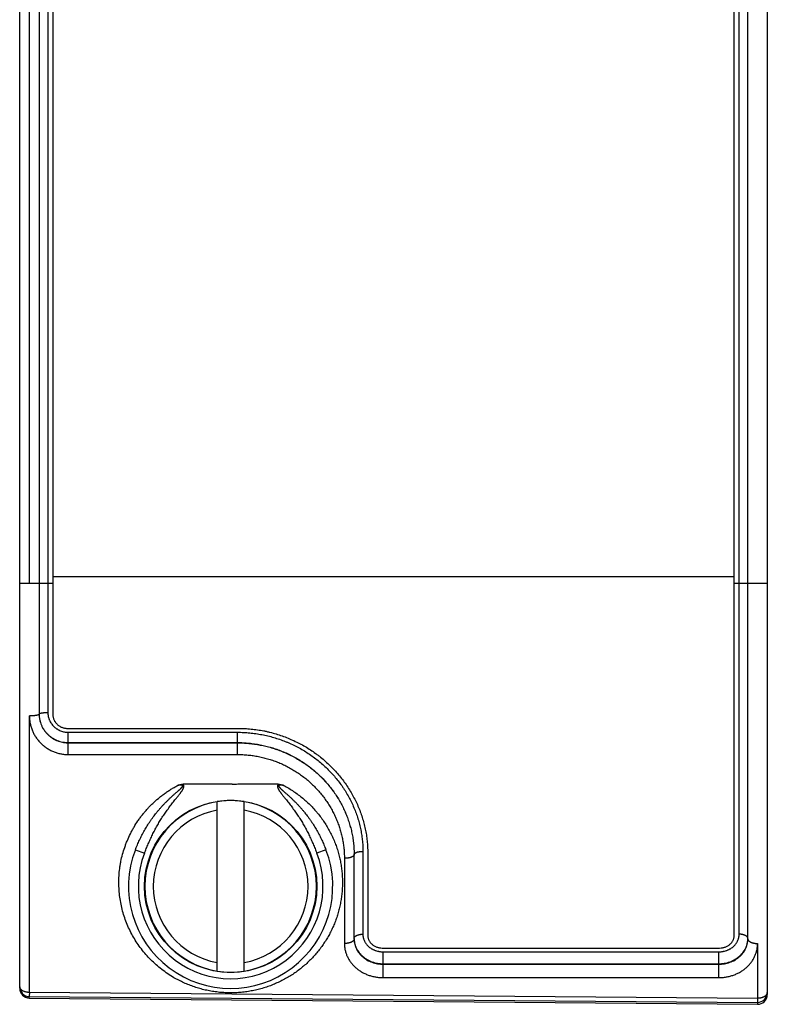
# Model space of a CAD drawing. Header units: inches. Extents: x 0 to 22, y 0 to 17.
# Tile 10 of 21: x 12.8 to 13.6, y 3.9 to 4.9. Entities that reach past the tile are written whole.
import ezdxf

# ---------------------------------------------------------------- set-up
doc = ezdxf.new("R2010")
doc.units = ezdxf.units.IN
doc.header["$LTSCALE"] = 1.21
doc.header["$MEASUREMENT"] = 0
doc.layers.get('0').update_dxf_attribs({"linetype": 'CONTINUOUS'})

msp = doc.modelspace()

# ---------------------------------------------------------------- linework, layer by layer
at = {"color": 7, "linetype": 'CONTINUOUS'}
for p, q in [((12.8337, 3.868), (12.8337, 7.9507)), ((12.8537, 7.8993), (12.8537, 4.1501)), ((12.8627, 7.8944), (12.8627, 4.1519)), ((12.8437, 4.2849), (12.8437, 7.5339)), ((13.6027, 5.0396), (13.6027, 3.8615)), ((13.5737, 3.9236), (13.5737, 4.9794)), ((13.5827, 3.9188), (13.5827, 4.9794)), ((12.8337, 4.2849), (12.8677, 4.2849)), ((13.5687, 4.2849), (13.6027, 4.2849)), ((12.8437, 3.864), (12.8437, 4.1483)), ((12.8837, 4.1315), (13.0577, 4.1315)), ((12.8837, 4.1086), (12.8837, 4.1315)), ((13.0577, 4.1086), (13.0577, 4.1315)), ((12.8837, 4.1209), (13.0577, 4.1209)), ((12.8837, 4.1206), (13.0577, 4.1206)), ((12.8837, 4.1086), (13.0577, 4.1086)), ((13.0495, 4.078), (13.0017, 4.078)), ((13.0369, 3.8857), (13.0369, 4.06)), ((13.0645, 3.8857), (13.0645, 4.06)), ((12.9527, 4.0105), (12.962, 4.0069)), ((13.1487, 4.0105), (13.1394, 4.0069)), ((13.1777, 3.9188), (13.1777, 4.0056)), ((13.1867, 4.0089), (13.1867, 3.9236)), ((13.1677, 4.0018), (13.1677, 3.9141)), ((13.5927, 3.9141), (13.5927, 3.858)), ((13.2077, 3.9055), (13.5527, 3.9055)), ((13.2077, 3.879), (13.2077, 3.9055)), ((13.5527, 3.879), (13.5527, 3.9055)), ((13.2077, 3.8933), (13.5527, 3.8933)), ((13.2077, 3.8928), (13.5527, 3.8928)), ((13.2077, 3.879), (13.5527, 3.879)), ((12.8437, 3.864), (12.8436, 3.8595)), ((12.8437, 3.864), (13.5927, 3.858)), ((12.8436, 3.8595), (13.5926, 3.8535)), ((12.8436, 3.858), (12.8436, 3.8595)), ((12.8436, 3.858), (13.5926, 3.8515)), ((13.5927, 3.858), (13.5926, 3.8535)), ((13.5926, 3.8535), (13.5926, 3.8515))]:
    msp.add_line(p, q, dxfattribs=at)
at = {"color": 6, "linetype": 'CONTINUOUS'}
for p, q in [((12.8677, 7.8933), (12.8677, 4.1503)), ((13.5687, 3.9226), (13.5687, 4.9784)), ((12.8677, 4.2919), (13.5687, 4.2919)), ((12.8827, 4.1355), (13.0587, 4.1355)), ((13.1917, 4.0075), (13.1917, 3.9226)), ((13.2067, 3.9094), (13.5537, 3.9094))]:
    msp.add_line(p, q, dxfattribs=at)
at = {"color": 7, "linetype": 'CONTINUOUS'}
msp.add_circle((13.0507, 3.9729), 0.0886, dxfattribs=at)
for centre, radius, start, end in [((12.8827, 4.1503), 0.029, 180.0009, 180.4238), ((13.0507, 3.9729), 0.0882, 98.9853, 261.0147), ((13.0507, 3.9729), 0.0883, 81.0175, 98.9825), ((13.0507, 3.9729), 0.0882, 278.9853, 81.0147), ((13.0507, 3.9729), 0.0796, 99.9649, 260.0351), ((13.0507, 3.9729), 0.0796, 279.9649, 80.0351), ((13.0507, 3.9729), 0.105, 158.9992, 21.0008), ((13.0507, 3.9729), 0.095, 158.9993, 21.0007), ((13.2006, 3.9193), 0.0229, 179.9989, 181.2786), ((13.5598, 3.9193), 0.0229, 358.7214, 0.0012), ((13.0507, 3.9729), 0.0883, 261.0175, 278.9825), ((12.8366, 3.8695), 0.00293, 180, 180.3609), ((12.8437, 3.8695), 0.01, 180.1059, 269.5421), ((12.8437, 3.868), 0.01, 180, 269.5), ((13.5927, 3.8635), 0.01, 269.5132, 360), ((13.5927, 3.8615), 0.01, 269.5, 360)]:
    msp.add_arc(centre, radius, start, end, dxfattribs=at)
for points, knots in [([(12.8537, 4.1501), (12.8537, 4.1501), (12.8537, 4.15), (12.8537, 4.15), (12.8537, 4.1499), (12.8536, 4.1498), (12.8535, 4.1497), (12.8534, 4.1496), (12.8533, 4.1496), (12.8532, 4.1495), (12.8531, 4.1495), (12.8529, 4.1494), (12.8527, 4.1493), (12.8525, 4.1492), (12.8523, 4.1492), (12.852, 4.1491), (12.8517, 4.149), (12.8513, 4.1489), (12.8507, 4.1488), (12.85, 4.1487), (12.8492, 4.1486), (12.8484, 4.1485), (12.8475, 4.1484), (12.8466, 4.1484), (12.8456, 4.1483), (12.8447, 4.1483), (12.844, 4.1483), (12.8437, 4.1483)], [0, 0, 0, 0, 0.004149, 0.008377, 0.017334, 0.027376, 0.038845, 0.051962, 0.066857, 0.075, 0.083613, 0.102261, 0.122817, 0.145273, 0.16961, 0.195792, 0.223779, 0.253519, 0.318019, 0.388765, 0.465142, 0.546466, 0.632, 0.720956, 0.812512, 0.905816, 1, 1, 1, 1]), ([(12.8437, 4.1483), (12.8437, 4.1477), (12.8437, 4.1464), (12.8439, 4.1444), (12.8441, 4.1425), (12.8444, 4.1406), (12.8449, 4.1387), (12.8454, 4.1368), (12.846, 4.135), (12.8467, 4.1331), (12.8475, 4.1314), (12.8486, 4.1291), (12.8503, 4.1263), (12.8523, 4.1237), (12.854, 4.1217), (12.8553, 4.1203), (12.8567, 4.1189), (12.8582, 4.1177), (12.8598, 4.1165), (12.8614, 4.1153), (12.863, 4.1143), (12.8647, 4.1133), (12.8665, 4.1124), (12.8683, 4.1116), (12.8701, 4.1109), (12.872, 4.1103), (12.8739, 4.1098), (12.8765, 4.1092), (12.8797, 4.1087), (12.8824, 4.1086), (12.8837, 4.1086)], [0, 0, 0, 0, 0.031069, 0.062127, 0.093175, 0.124216, 0.155253, 0.186289, 0.217327, 0.248369, 0.279421, 0.310483, 0.372635, 0.434868, 0.46603, 0.49722, 0.528439, 0.559687, 0.590968, 0.622279, 0.653623, 0.684997, 0.716402, 0.747836, 0.779296, 0.810782, 0.842289, 0.873815, 0.936892, 1, 1, 1, 1]), ([(12.8537, 4.1503), (12.8537, 4.1503), (12.8537, 4.1503), (12.8537, 4.1504), (12.8537, 4.1504), (12.8538, 4.1505), (12.8539, 4.1506), (12.854, 4.1507), (12.8541, 4.1507), (12.8542, 4.1508), (12.8544, 4.1509), (12.8546, 4.151), (12.8548, 4.151), (12.855, 4.1511), (12.8552, 4.1512), (12.8555, 4.1512), (12.8558, 4.1513), (12.8564, 4.1514), (12.857, 4.1515), (12.8577, 4.1516), (12.8585, 4.1517), (12.8593, 4.1517), (12.8601, 4.1518), (12.8612, 4.1518), (12.8621, 4.1519), (12.8627, 4.1519)], [0, 0, 0, 0, 0.004148, 0.008375, 0.017329, 0.02737, 0.038838, 0.051953, 0.066849, 0.083601, 0.102248, 0.122804, 0.145261, 0.169597, 0.19578, 0.223767, 0.253507, 0.318009, 0.388756, 0.465134, 0.546461, 0.631997, 0.720956, 0.812514, 1, 1, 1, 1]), ([(12.8537, 4.1501), (12.8537, 4.1496), (12.8537, 4.1486), (12.8538, 4.1472), (12.854, 4.1457), (12.8543, 4.1438), (12.8549, 4.1415), (12.8558, 4.1392), (12.8566, 4.1374), (12.8572, 4.1361), (12.858, 4.1349), (12.859, 4.1333), (12.8605, 4.1313), (12.8625, 4.1292), (12.8646, 4.1273), (12.8666, 4.1258), (12.8683, 4.1248), (12.8695, 4.1241), (12.8709, 4.1234), (12.8727, 4.1227), (12.875, 4.1219), (12.8774, 4.1213), (12.8793, 4.121), (12.8808, 4.1208), (12.8822, 4.1207), (12.8832, 4.1206), (12.8837, 4.1206)], [0, 0, 0, 0, 0.03112, 0.062224, 0.093315, 0.124395, 0.186512, 0.248619, 0.279686, 0.31076, 0.341845, 0.372944, 0.435176, 0.497497, 0.559926, 0.622474, 0.653803, 0.685163, 0.716552, 0.747969, 0.810864, 0.873846, 0.90537, 0.936907, 0.968452, 1, 1, 1, 1]), ([(12.8537, 4.1501), (12.8537, 4.1496), (12.8537, 4.1486), (12.8539, 4.1472), (12.854, 4.1458), (12.8544, 4.1439), (12.855, 4.1415), (12.8558, 4.1393), (12.8566, 4.1375), (12.8573, 4.1363), (12.858, 4.135), (12.8591, 4.1334), (12.8606, 4.1315), (12.8625, 4.1294), (12.8647, 4.1274), (12.8667, 4.126), (12.8683, 4.125), (12.8696, 4.1243), (12.8709, 4.1236), (12.8727, 4.1229), (12.875, 4.1221), (12.8774, 4.1215), (12.8793, 4.1212), (12.8813, 4.1209), (12.8827, 4.1209), (12.8837, 4.1209)], [0, 0, 0, 0, 0.030997, 0.061991, 0.092985, 0.123983, 0.18598, 0.248022, 0.279077, 0.31015, 0.341245, 0.372363, 0.434657, 0.497061, 0.559582, 0.62222, 0.653591, 0.68499, 0.716415, 0.747864, 0.810809, 0.873825, 0.905363, 0.936909, 1, 1, 1, 1]), ([(12.8627, 4.1519), (12.8627, 4.1515), (12.8627, 4.1509), (12.8628, 4.1498), (12.8629, 4.1488), (12.8632, 4.1475), (12.8635, 4.1462), (12.8639, 4.1449), (12.8644, 4.1437), (12.8652, 4.1422), (12.8662, 4.1405), (12.8673, 4.1391), (12.8682, 4.1381), (12.8689, 4.1374), (12.8696, 4.1367), (12.8704, 4.136), (12.8712, 4.1354), (12.8721, 4.1349), (12.8729, 4.1343), (12.8741, 4.1337), (12.8757, 4.133), (12.8776, 4.1323), (12.8796, 4.1318), (12.8813, 4.1316), (12.8827, 4.1315), (12.8834, 4.1315), (12.8837, 4.1315)], [0, 0, 0, 0, 0.031037, 0.062069, 0.093098, 0.124128, 0.186178, 0.217225, 0.248282, 0.310421, 0.372631, 0.43493, 0.466126, 0.497347, 0.528596, 0.559872, 0.591175, 0.622505, 0.653861, 0.685243, 0.74806, 0.810961, 0.87393, 0.936944, 0.968471, 1, 1, 1, 1]), ([(13.0577, 4.1315), (13.0598, 4.1315), (13.063, 4.1314), (13.0672, 4.1311), (13.0713, 4.1308), (13.0766, 4.1302), (13.0828, 4.1291), (13.089, 4.1278), (13.095, 4.1262), (13.101, 4.1243), (13.106, 4.1224), (13.1098, 4.1209), (13.1137, 4.1192), (13.1184, 4.1169), (13.1239, 4.1139), (13.1292, 4.1106), (13.1344, 4.1071), (13.1394, 4.1034), (13.1442, 4.0994), (13.1488, 4.0952), (13.1532, 4.0908), (13.1574, 4.0863), (13.1613, 4.0815), (13.1643, 4.0774), (13.1667, 4.074), (13.1689, 4.0706), (13.1715, 4.0662), (13.1743, 4.0608), (13.1769, 4.0553), (13.1792, 4.0497), (13.1812, 4.044), (13.1829, 4.0383), (13.1843, 4.0324), (13.1854, 4.0266), (13.186, 4.0217), (13.1864, 4.0178), (13.1866, 4.0148), (13.1867, 4.0119), (13.1867, 4.0099), (13.1867, 4.0089)], [0, 0, 0, 0, 0.031977, 0.047966, 0.063953, 0.095921, 0.127879, 0.159824, 0.191754, 0.223663, 0.255548, 0.271482, 0.287408, 0.319232, 0.351018, 0.382762, 0.414458, 0.446099, 0.47768, 0.509195, 0.540637, 0.572, 0.603276, 0.634461, 0.650018, 0.665549, 0.696532, 0.727405, 0.758165, 0.788808, 0.819331, 0.849734, 0.880016, 0.91018, 0.940227, 0.95521, 0.970166, 0.985096, 1, 1, 1, 1]), ([(13.0577, 4.1209), (13.0597, 4.1209), (13.0636, 4.1208), (13.0695, 4.1203), (13.0754, 4.1196), (13.0812, 4.1186), (13.0869, 4.1174), (13.0926, 4.1158), (13.0982, 4.114), (13.1038, 4.1119), (13.1092, 4.1096), (13.1144, 4.107), (13.1196, 4.1041), (13.1245, 4.1011), (13.1294, 4.0977), (13.134, 4.0942), (13.1385, 4.0905), (13.1428, 4.0865), (13.1468, 4.0824), (13.1507, 4.078), (13.1543, 4.0735), (13.1577, 4.0689), (13.1608, 4.0641), (13.1637, 4.0592), (13.1663, 4.0541), (13.1687, 4.049), (13.1708, 4.0437), (13.1726, 4.0384), (13.1742, 4.033), (13.1755, 4.0276), (13.1765, 4.0221), (13.1771, 4.0175), (13.1774, 4.0139), (13.1776, 4.0102), (13.1777, 4.0075), (13.1777, 4.0056)], [0, 0, 0, 0, 0.032017, 0.064031, 0.096038, 0.128036, 0.160021, 0.191989, 0.223936, 0.255858, 0.287751, 0.31961, 0.35143, 0.383204, 0.414929, 0.446596, 0.4782, 0.509734, 0.541191, 0.572565, 0.603847, 0.635033, 0.666113, 0.697084, 0.727939, 0.758673, 0.789283, 0.819765, 0.850118, 0.880342, 0.910439, 0.94041, 0.955351, 0.970263, 1, 1, 1, 1]), ([(13.0577, 4.1206), (13.0597, 4.1206), (13.0636, 4.1206), (13.0695, 4.1201), (13.0754, 4.1194), (13.0812, 4.1184), (13.0869, 4.1172), (13.0926, 4.1156), (13.0982, 4.1138), (13.1037, 4.1118), (13.1091, 4.1094), (13.1144, 4.1068), (13.1195, 4.104), (13.1245, 4.1009), (13.1293, 4.0976), (13.134, 4.0941), (13.1385, 4.0904), (13.1427, 4.0864), (13.1468, 4.0823), (13.1506, 4.078), (13.1543, 4.0735), (13.1576, 4.0689), (13.1608, 4.0641), (13.1637, 4.0592), (13.1663, 4.0541), (13.1687, 4.049), (13.1708, 4.0437), (13.1726, 4.0384), (13.1742, 4.033), (13.1755, 4.0275), (13.1765, 4.022), (13.1771, 4.0174), (13.1774, 4.0137), (13.1776, 4.01), (13.1777, 4.0073), (13.1777, 4.0054)], [0, 0, 0, 0, 0.031989, 0.063973, 0.09595, 0.127915, 0.159864, 0.191792, 0.223696, 0.255571, 0.287412, 0.319214, 0.350973, 0.382684, 0.414341, 0.44594, 0.477474, 0.508939, 0.540329, 0.57164, 0.602866, 0.634004, 0.665049, 0.695997, 0.726847, 0.757595, 0.78824, 0.818783, 0.849223, 0.879563, 0.909806, 0.939955, 0.954998, 0.970019, 1, 1, 1, 1]), ([(13.0577, 4.1086), (13.0595, 4.1086), (13.0622, 4.1085), (13.0659, 4.1083), (13.0695, 4.108), (13.074, 4.1075), (13.0794, 4.1065), (13.0847, 4.1053), (13.0899, 4.1039), (13.0951, 4.1022), (13.1002, 4.1003), (13.1051, 4.0981), (13.11, 4.0957), (13.1147, 4.093), (13.1193, 4.0901), (13.1237, 4.087), (13.1279, 4.0838), (13.132, 4.0803), (13.1359, 4.0766), (13.1396, 4.0728), (13.1431, 4.0687), (13.1464, 4.0646), (13.1495, 4.0603), (13.1519, 4.0566), (13.1537, 4.0536), (13.1554, 4.0505), (13.1574, 4.0466), (13.1595, 4.0418), (13.1615, 4.037), (13.1631, 4.0321), (13.1645, 4.0271), (13.1657, 4.0221), (13.1666, 4.017), (13.1672, 4.012), (13.1676, 4.0069), (13.1677, 4.0035), (13.1677, 4.0018)], [0, 0, 0, 0, 0.032037, 0.048055, 0.064072, 0.096097, 0.128109, 0.160104, 0.192077, 0.224025, 0.255942, 0.287824, 0.319664, 0.351459, 0.383202, 0.414889, 0.446513, 0.478069, 0.509552, 0.540954, 0.572273, 0.603501, 0.634634, 0.665669, 0.681148, 0.696602, 0.727427, 0.758144, 0.78875, 0.819245, 0.84963, 0.879906, 0.910076, 0.940145, 0.970117, 1, 1, 1, 1]), ([(12.9924, 3.8789), (12.9902, 3.8802), (12.9859, 3.8829), (12.9798, 3.8874), (12.974, 3.8922), (12.9685, 3.8973), (12.9635, 3.9027), (12.9588, 3.9084), (12.9545, 3.9144), (12.9507, 3.9206), (12.9473, 3.927), (12.9442, 3.9337), (12.9417, 3.9405), (12.9395, 3.9475), (12.9379, 3.9546), (12.9366, 3.9618), (12.9359, 3.9691), (12.9356, 3.9764), (12.9358, 3.9838), (12.9364, 3.99), (12.9371, 3.9949), (12.938, 3.9998), (12.9394, 4.0059), (12.9413, 4.0119), (12.943, 4.0166), (12.9449, 4.0214), (12.947, 4.026), (12.9494, 4.0305), (12.9519, 4.035), (12.9546, 4.0393), (12.9576, 4.0436), (12.96, 4.0466), (12.9625, 4.0497), (12.965, 4.0526), (12.9677, 4.0555), (12.9714, 4.0591), (12.9753, 4.0627), (12.9794, 4.066), (12.9826, 4.0683), (12.9858, 4.0706), (12.9892, 4.0728), (12.9926, 4.0748), (12.9949, 4.0761), (12.9961, 4.0767)], [0, 0, 0, 0, 0.031703, 0.063136, 0.094317, 0.125267, 0.156013, 0.186585, 0.217012, 0.247328, 0.277566, 0.307757, 0.337933, 0.368123, 0.398357, 0.428661, 0.459058, 0.489571, 0.52022, 0.551019, 0.566482, 0.581987, 0.613124, 0.644442, 0.660173, 0.675949, 0.707636, 0.72355, 0.739509, 0.771554, 0.787642, 0.803772, 0.819942, 0.83615, 0.852395, 0.868676, 0.901332, 0.91771, 0.934117, 0.950551, 0.96701, 0.983494, 1, 1, 1, 1]), ([(12.9527, 4.0105), (12.9533, 4.0122), (12.9547, 4.0156), (12.9569, 4.0206), (12.9594, 4.0256), (12.962, 4.0304), (12.9648, 4.0352), (12.9673, 4.0391), (12.9694, 4.0421), (12.9716, 4.0451), (12.9738, 4.048), (12.9762, 4.0509), (12.978, 4.053), (12.9798, 4.055), (12.9817, 4.0571), (12.9836, 4.0591), (12.9856, 4.061), (12.9876, 4.0629), (12.9893, 4.0645), (12.9907, 4.0658), (12.9917, 4.0667), (12.9927, 4.0676), (12.9938, 4.0686), (12.9948, 4.0695), (12.9957, 4.0702), (12.9964, 4.0709), (12.9969, 4.0713), (12.9974, 4.0718), (12.9979, 4.0722), (12.9984, 4.0726), (12.9987, 4.073), (12.999, 4.0732), (12.9992, 4.0734), (12.9994, 4.0737), (12.9997, 4.0739), (12.9999, 4.0742), (13.0002, 4.0744), (13.0004, 4.0747), (13.0006, 4.0749), (13.0007, 4.0751), (13.0008, 4.0753), (13.0009, 4.0754), (13.001, 4.0755), (13.001, 4.0756), (13.0011, 4.0757), (13.0012, 4.0759), (13.0012, 4.076), (13.0013, 4.0761), (13.0013, 4.0762), (13.0013, 4.0763), (13.0013, 4.0764), (13.0013, 4.0764), (13.0013, 4.0765), (13.0013, 4.0766), (13.0012, 4.0767), (13.0012, 4.0768), (13.0011, 4.0768), (13.0011, 4.0769), (13.001, 4.077), (13.0009, 4.077), (13.0008, 4.0771), (13.0007, 4.0771), (13.0006, 4.0771), (13.0005, 4.0772), (13.0004, 4.0772), (13.0002, 4.0772), (13, 4.0772), (12.9998, 4.0772), (12.9997, 4.0772), (12.9995, 4.0772), (12.9993, 4.0772), (12.9991, 4.0772), (12.9988, 4.0772), (12.9985, 4.0772), (12.9981, 4.0771), (12.9978, 4.0771), (12.9974, 4.077), (12.9971, 4.0769), (12.9966, 4.0769), (12.9963, 4.0768), (12.9961, 4.0767)], [0, 0, 0, 0, 0.062038, 0.124141, 0.186312, 0.24855, 0.310856, 0.37323, 0.404442, 0.435671, 0.498171, 0.529444, 0.560732, 0.592033, 0.623348, 0.654675, 0.686015, 0.717366, 0.748729, 0.764414, 0.780102, 0.795793, 0.811486, 0.827182, 0.84288, 0.85073, 0.85858, 0.866431, 0.874283, 0.882135, 0.886062, 0.889989, 0.893915, 0.897842, 0.901769, 0.905697, 0.909624, 0.913552, 0.91748, 0.919445, 0.921409, 0.923373, 0.924356, 0.925338, 0.927303, 0.929268, 0.931233, 0.932216, 0.933199, 0.934183, 0.935166, 0.93615, 0.937134, 0.938117, 0.939101, 0.940085, 0.941068, 0.942052, 0.943036, 0.945001, 0.945985, 0.946968, 0.947951, 0.948934, 0.950899, 0.952865, 0.954829, 0.956794, 0.958758, 0.960723, 0.962687, 0.964651, 0.96858, 0.972508, 0.976436, 0.980363, 0.984291, 0.988219, 0.992146, 1, 1, 1, 1]), ([(12.962, 4.0069), (12.9626, 4.0085), (12.9636, 4.0109), (12.9649, 4.0141), (12.9662, 4.0173), (12.968, 4.0213), (12.9702, 4.026), (12.9725, 4.0306), (12.9746, 4.0344), (12.9763, 4.0374), (12.9776, 4.0396), (12.979, 4.0418), (12.9808, 4.0447), (12.9828, 4.0476), (12.9847, 4.0504), (12.9863, 4.0525), (12.9878, 4.0546), (12.9894, 4.0567), (12.991, 4.0587), (12.9926, 4.0608), (12.9939, 4.0625), (12.995, 4.0638), (12.9958, 4.0648), (12.9966, 4.0658), (12.9974, 4.0668), (12.9982, 4.0679), (12.9989, 4.0687), (12.9994, 4.0694), (12.9997, 4.07), (13.0001, 4.0705), (13.0005, 4.071), (13.0008, 4.0715), (13.001, 4.0718), (13.0012, 4.0721), (13.0013, 4.0724), (13.0015, 4.0727), (13.0016, 4.073), (13.0018, 4.0733), (13.0019, 4.0736), (13.002, 4.0738), (13.0021, 4.074), (13.0022, 4.0741), (13.0022, 4.0743), (13.0023, 4.0745), (13.0024, 4.0747), (13.0024, 4.0749), (13.0025, 4.0751), (13.0025, 4.0752), (13.0025, 4.0754), (13.0026, 4.0756), (13.0026, 4.0757), (13.0026, 4.0759), (13.0026, 4.076), (13.0026, 4.0762), (13.0026, 4.0764), (13.0026, 4.0765), (13.0025, 4.0767), (13.0025, 4.0768), (13.0024, 4.077), (13.0023, 4.0772), (13.0022, 4.0774), (13.0021, 4.0775), (13.002, 4.0777), (13.0019, 4.0777), (13.0019, 4.0778), (13.0018, 4.0779), (13.0018, 4.0779), (13.0017, 4.078), (13.0017, 4.078)], [0, 0, 0, 0, 0.0625, 0.093751, 0.125001, 0.187501, 0.250001, 0.312501, 0.375, 0.406251, 0.437501, 0.468751, 0.500001, 0.562499, 0.593748, 0.624998, 0.656247, 0.687497, 0.718746, 0.749995, 0.781245, 0.796869, 0.812494, 0.828119, 0.843743, 0.859368, 0.874993, 0.882805, 0.890617, 0.89843, 0.906242, 0.914055, 0.917961, 0.921867, 0.925774, 0.92968, 0.933586, 0.937493, 0.941399, 0.945305, 0.947259, 0.949212, 0.951165, 0.953118, 0.957025, 0.958978, 0.960931, 0.962884, 0.964837, 0.966791, 0.968744, 0.970697, 0.972651, 0.974604, 0.976558, 0.978511, 0.980465, 0.982418, 0.984372, 0.988278, 0.990231, 0.992185, 0.994141, 0.995117, 0.996093, 0.997069, 0.998045, 1, 1, 1, 1]), ([(13.1053, 4.0767), (13.1071, 4.0758), (13.1105, 4.0739), (13.1155, 4.0707), (13.1203, 4.0673), (13.1249, 4.0637), (13.1292, 4.0598), (13.1334, 4.0558), (13.1367, 4.0522), (13.1392, 4.0493), (13.1417, 4.0463), (13.1446, 4.0425), (13.1478, 4.0377), (13.1508, 4.0328), (13.1535, 4.0278), (13.1559, 4.0227), (13.1578, 4.0184), (13.1591, 4.0148), (13.1603, 4.0113), (13.1617, 4.0068), (13.163, 4.0014), (13.1641, 3.996), (13.1649, 3.9905), (13.1654, 3.985), (13.1657, 3.9795), (13.1657, 3.9741), (13.1654, 3.9686), (13.1649, 3.9632), (13.1641, 3.9579), (13.1631, 3.9525), (13.1618, 3.9473), (13.1602, 3.9421), (13.1585, 3.937), (13.1564, 3.932), (13.1541, 3.9271), (13.1516, 3.9223), (13.1489, 3.9177), (13.1459, 3.9131), (13.1428, 3.9087), (13.1393, 3.9044), (13.1357, 3.9003), (13.1319, 3.8964), (13.1279, 3.8926), (13.1236, 3.889), (13.1192, 3.8855), (13.1145, 3.8823), (13.1097, 3.8793), (13.1047, 3.8765), (13.0996, 3.874), (13.0943, 3.8717), (13.0898, 3.87), (13.0861, 3.8688), (13.0823, 3.8676), (13.0785, 3.8666), (13.0747, 3.8658), (13.0718, 3.8652), (13.0689, 3.8647), (13.066, 3.8643), (13.063, 3.8639), (13.0601, 3.8636), (13.0571, 3.8634), (13.0541, 3.8633), (13.0511, 3.8633), (13.0482, 3.8633), (13.0452, 3.8634), (13.0422, 3.8636), (13.0393, 3.8638), (13.0363, 3.8642), (13.0334, 3.8646), (13.0304, 3.865), (13.0275, 3.8656), (13.0237, 3.8664), (13.0199, 3.8674), (13.0162, 3.8685), (13.0124, 3.8697), (13.0079, 3.8714), (13.0026, 3.8736), (12.9974, 3.8762), (12.9941, 3.878), (12.9924, 3.8789)], [0, 0, 0, 0, 0.016243, 0.032452, 0.048623, 0.064754, 0.08084, 0.096878, 0.112864, 0.120837, 0.128796, 0.14467, 0.160482, 0.176232, 0.191917, 0.207536, 0.223087, 0.230839, 0.238573, 0.25399, 0.26934, 0.284626, 0.29985, 0.315014, 0.330122, 0.345178, 0.360187, 0.375154, 0.390084, 0.404986, 0.419864, 0.434727, 0.449581, 0.464436, 0.479299, 0.49418, 0.509085, 0.524025, 0.539009, 0.554044, 0.56914, 0.584304, 0.599545, 0.614869, 0.630283, 0.645793, 0.661401, 0.677111, 0.692923, 0.708835, 0.724844, 0.732885, 0.740946, 0.75713, 0.76525, 0.773386, 0.781537, 0.789702, 0.797877, 0.806061, 0.814252, 0.822448, 0.830646, 0.838845, 0.847042, 0.855235, 0.863421, 0.871599, 0.879767, 0.887922, 0.896063, 0.904188, 0.920383, 0.928451, 0.936498, 0.952521, 0.968448, 0.984275, 1, 1, 1, 1]), ([(12.9961, 4.0767), (12.9961, 4.0767), (12.9962, 4.0768), (12.9964, 4.0768), (12.9965, 4.0769), (12.9966, 4.0769), (12.9967, 4.077), (12.9969, 4.077), (12.9971, 4.0771), (12.9972, 4.0771), (12.9975, 4.0772), (12.9978, 4.0773), (12.9982, 4.0774), (12.9987, 4.0776), (12.9991, 4.0777), (12.9995, 4.0778), (12.9998, 4.0778), (13, 4.0779), (13.0003, 4.0779), (13.0005, 4.078), (13.0008, 4.078), (13.0011, 4.078), (13.0012, 4.078), (13.0013, 4.078), (13.0014, 4.078), (13.0016, 4.078), (13.0016, 4.078)], [0, 0, 0, 0, 0.031186, 0.062371, 0.077965, 0.09356, 0.124761, 0.15597, 0.18718, 0.218389, 0.249601, 0.312037, 0.374487, 0.499427, 0.561925, 0.624444, 0.686983, 0.718261, 0.749544, 0.812125, 0.874728, 0.906038, 0.921696, 0.937358, 0.968679, 1, 1, 1, 1]), ([(13.0521, 4.0779), (13.0521, 4.0779), (13.0521, 4.0779), (13.0521, 4.0779), (13.0521, 4.078), (13.0521, 4.078), (13.0521, 4.078), (13.0521, 4.078), (13.0521, 4.078), (13.052, 4.0781), (13.052, 4.0781), (13.052, 4.0781), (13.052, 4.0781), (13.0519, 4.0781), (13.0519, 4.078), (13.0519, 4.078), (13.0519, 4.078), (13.0518, 4.078), (13.0518, 4.078), (13.0518, 4.078), (13.0518, 4.078), (13.0517, 4.078), (13.0517, 4.078), (13.0516, 4.078), (13.0516, 4.078), (13.0515, 4.078), (13.0514, 4.078), (13.0513, 4.078), (13.0512, 4.078), (13.0511, 4.078), (13.051, 4.078), (13.0509, 4.078), (13.0507, 4.078), (13.0506, 4.078), (13.0505, 4.078), (13.0504, 4.078), (13.0503, 4.078), (13.0503, 4.078), (13.0502, 4.078), (13.0501, 4.078), (13.05, 4.078), (13.05, 4.078), (13.0499, 4.078), (13.0499, 4.078), (13.0498, 4.078), (13.0498, 4.078), (13.0497, 4.078), (13.0497, 4.078), (13.0496, 4.078), (13.0496, 4.078), (13.0495, 4.078), (13.0495, 4.078)], [0, 0, 0, 0, 0.01679, 0.03458, 0.043213, 0.051382, 0.058941, 0.065861, 0.072309, 0.078741, 0.085623, 0.093134, 0.101248, 0.109822, 0.118656, 0.127526, 0.136203, 0.144545, 0.160431, 0.16811, 0.175689, 0.190755, 0.206002, 0.221506, 0.252861, 0.284065, 0.31512, 0.346216, 0.377353, 0.408482, 0.439598, 0.501834, 0.564073, 0.595193, 0.626317, 0.657443, 0.688557, 0.719655, 0.750757, 0.7819, 0.797505, 0.813131, 0.844353, 0.859913, 0.875437, 0.89095, 0.906502, 0.922115, 0.937761, 0.968976, 1, 1, 1, 1]), ([(13.0997, 4.078), (13.0977, 4.078), (13.0938, 4.078), (13.0888, 4.078), (13.0848, 4.078), (13.0819, 4.078), (13.0789, 4.0781), (13.0759, 4.0781), (13.0729, 4.0781), (13.0704, 4.0781), (13.0685, 4.0781), (13.0672, 4.0781), (13.0662, 4.078), (13.0652, 4.078), (13.064, 4.078), (13.0625, 4.078), (13.0605, 4.078), (13.058, 4.0779), (13.0551, 4.0779), (13.0531, 4.0779), (13.0521, 4.0779)], [0, 0, 0, 0, 0.124999, 0.249997, 0.312497, 0.374998, 0.4375, 0.500001, 0.562502, 0.625001, 0.65625, 0.687499, 0.703124, 0.718749, 0.749999, 0.781249, 0.8125, 0.875002, 0.937502, 1, 1, 1, 1]), ([(13.0997, 4.078), (13.0997, 4.078), (13.0996, 4.0779), (13.0996, 4.0779), (13.0995, 4.0778), (13.0995, 4.0777), (13.0994, 4.0777), (13.0994, 4.0776), (13.0993, 4.0775), (13.0993, 4.0775), (13.0992, 4.0774), (13.0991, 4.0773), (13.0991, 4.0771), (13.099, 4.077), (13.0989, 4.0768), (13.0989, 4.0767), (13.0989, 4.0766), (13.0988, 4.0765), (13.0988, 4.0764), (13.0988, 4.0763), (13.0988, 4.0762), (13.0988, 4.076), (13.0988, 4.0759), (13.0988, 4.0757), (13.0989, 4.0754), (13.0989, 4.0751), (13.099, 4.0748), (13.0991, 4.0745), (13.0992, 4.0743), (13.0992, 4.0741), (13.0993, 4.0739), (13.0995, 4.0736), (13.0996, 4.0733), (13.0998, 4.073), (13.0999, 4.0727), (13.1001, 4.0724), (13.1002, 4.0721), (13.1004, 4.0718), (13.1006, 4.0715), (13.1009, 4.071), (13.1013, 4.0705), (13.1017, 4.07), (13.102, 4.0694), (13.1024, 4.0689), (13.1028, 4.0684), (13.1033, 4.0677), (13.104, 4.0669), (13.1048, 4.0658), (13.1056, 4.0648), (13.1064, 4.0638), (13.1075, 4.0625), (13.1088, 4.0608), (13.1104, 4.0587), (13.112, 4.0567), (13.1136, 4.0546), (13.1151, 4.0525), (13.1167, 4.0504), (13.1181, 4.0483), (13.1196, 4.0462), (13.121, 4.044), (13.1224, 4.0418), (13.1238, 4.0396), (13.1251, 4.0374), (13.1268, 4.0344), (13.1289, 4.0306), (13.1312, 4.026), (13.133, 4.022), (13.1345, 4.0189), (13.1355, 4.0165), (13.1365, 4.0141), (13.1378, 4.0109), (13.1388, 4.0085), (13.1394, 4.0069)], [0, 0, 0, 0, 0.001954, 0.002931, 0.003906, 0.004882, 0.005859, 0.006837, 0.007815, 0.008792, 0.009769, 0.011721, 0.013675, 0.015628, 0.017582, 0.019536, 0.020512, 0.021489, 0.022466, 0.023444, 0.025397, 0.02735, 0.029304, 0.031257, 0.035163, 0.039069, 0.042976, 0.046882, 0.048835, 0.050788, 0.054695, 0.058601, 0.062507, 0.066414, 0.07032, 0.074226, 0.078133, 0.082039, 0.085945, 0.093758, 0.10157, 0.109382, 0.117195, 0.125007, 0.132819, 0.140632, 0.156256, 0.171881, 0.187506, 0.20313, 0.218755, 0.250004, 0.281254, 0.312503, 0.343752, 0.375001, 0.406251, 0.4375, 0.46875, 0.499999, 0.531249, 0.562499, 0.593749, 0.624999, 0.687499, 0.749998, 0.812498, 0.843748, 0.874999, 0.90625, 0.9375, 1, 1, 1, 1]), ([(13.0998, 4.078), (13.0999, 4.078), (13.1, 4.078), (13.1001, 4.078), (13.1002, 4.078), (13.1004, 4.078), (13.1005, 4.078), (13.1007, 4.078), (13.1009, 4.0779), (13.1012, 4.0779), (13.1016, 4.0778), (13.1019, 4.0778), (13.1023, 4.0777), (13.1026, 4.0776), (13.103, 4.0775), (13.1033, 4.0774), (13.1036, 4.0773), (13.1039, 4.0772), (13.1042, 4.0771), (13.1043, 4.0771), (13.1045, 4.077), (13.1047, 4.077), (13.1048, 4.0769), (13.1049, 4.0769), (13.105, 4.0768), (13.1052, 4.0768), (13.1053, 4.0767), (13.1053, 4.0767)], [0, 0, 0, 0, 0.031322, 0.062642, 0.078303, 0.093961, 0.125271, 0.156576, 0.187875, 0.250454, 0.313013, 0.375551, 0.43807, 0.500569, 0.563049, 0.625512, 0.687961, 0.750395, 0.781606, 0.812817, 0.844029, 0.87524, 0.90644, 0.922036, 0.937629, 0.968814, 1, 1, 1, 1]), ([(13.1053, 4.0767), (13.1051, 4.0768), (13.1048, 4.0769), (13.1043, 4.0769), (13.1039, 4.077), (13.1034, 4.0771), (13.1029, 4.0772), (13.1026, 4.0772), (13.1023, 4.0772), (13.102, 4.0772), (13.1017, 4.0772), (13.1016, 4.0772), (13.1014, 4.0772), (13.1012, 4.0772), (13.101, 4.0772), (13.1009, 4.0772), (13.1008, 4.0771), (13.1007, 4.0771), (13.1006, 4.0771), (13.1005, 4.077), (13.1005, 4.077), (13.1004, 4.0769), (13.1003, 4.0769), (13.1002, 4.0768), (13.1002, 4.0767), (13.1001, 4.0766), (13.1001, 4.0765), (13.1001, 4.0765), (13.1001, 4.0764), (13.1001, 4.0764), (13.1001, 4.0763), (13.1001, 4.0763), (13.1001, 4.0762), (13.1001, 4.0761), (13.1002, 4.076), (13.1002, 4.0759), (13.1002, 4.0758), (13.1003, 4.0757), (13.1004, 4.0755), (13.1005, 4.0754), (13.1006, 4.0753), (13.1007, 4.0751), (13.1008, 4.0749), (13.101, 4.0748), (13.1011, 4.0746), (13.1013, 4.0744), (13.1015, 4.0742), (13.1017, 4.0739), (13.102, 4.0737), (13.1022, 4.0734), (13.1024, 4.0732), (13.1027, 4.073), (13.103, 4.0726), (13.1035, 4.0722), (13.104, 4.0718), (13.1047, 4.0712), (13.1055, 4.0704), (13.1066, 4.0695), (13.1076, 4.0686), (13.1087, 4.0676), (13.1097, 4.0667), (13.1107, 4.0658), (13.1121, 4.0645), (13.1138, 4.0629), (13.1158, 4.061), (13.1178, 4.0591), (13.1197, 4.0571), (13.1216, 4.055), (13.1234, 4.053), (13.1252, 4.0509), (13.1276, 4.048), (13.1298, 4.0451), (13.132, 4.0421), (13.1341, 4.0391), (13.1366, 4.0352), (13.1394, 4.0304), (13.142, 4.0256), (13.1445, 4.0206), (13.1467, 4.0156), (13.1481, 4.0122), (13.1487, 4.0105)], [0, 0, 0, 0, 0.007854, 0.011781, 0.015709, 0.023564, 0.027492, 0.03142, 0.035348, 0.039277, 0.041241, 0.043205, 0.04517, 0.047135, 0.0491, 0.051065, 0.052048, 0.053032, 0.054015, 0.054998, 0.055982, 0.056965, 0.05893, 0.059914, 0.060897, 0.061881, 0.062865, 0.063357, 0.063849, 0.064341, 0.064833, 0.065816, 0.0668, 0.067783, 0.068766, 0.069749, 0.070732, 0.072697, 0.074662, 0.076626, 0.078591, 0.080555, 0.082519, 0.086447, 0.088411, 0.090375, 0.094303, 0.09823, 0.102157, 0.106084, 0.110011, 0.113938, 0.117864, 0.125717, 0.133568, 0.14142, 0.15712, 0.172818, 0.188514, 0.204207, 0.219898, 0.235586, 0.251271, 0.282634, 0.313985, 0.345325, 0.376652, 0.407966, 0.439268, 0.470556, 0.501829, 0.564329, 0.595557, 0.62677, 0.689143, 0.75145, 0.813688, 0.875859, 0.937962, 1, 1, 1, 1]), ([(13.1777, 4.0054), (13.1777, 4.0054), (13.1777, 4.0052), (13.1777, 4.0051), (13.1776, 4.0049), (13.1775, 4.0047), (13.1774, 4.0045), (13.1773, 4.0044), (13.1771, 4.0042), (13.1769, 4.004), (13.1767, 4.0039), (13.1765, 4.0037), (13.1763, 4.0036), (13.176, 4.0034), (13.1757, 4.0033), (13.1753, 4.0031), (13.1748, 4.0028), (13.174, 4.0026), (13.1732, 4.0024), (13.1724, 4.0022), (13.1715, 4.0021), (13.1706, 4.0019), (13.1696, 4.0019), (13.1687, 4.0018), (13.168, 4.0018), (13.1677, 4.0018)], [0, 0, 0, 0, 0.015836, 0.03192, 0.048483, 0.065736, 0.083857, 0.102994, 0.123263, 0.144752, 0.167523, 0.191619, 0.217063, 0.243862, 0.272011, 0.301493, 0.364333, 0.432082, 0.504324, 0.580556, 0.660207, 0.742656, 0.827237, 0.913256, 1, 1, 1, 1]), ([(13.1777, 4.0056), (13.1777, 4.0057), (13.1777, 4.0058), (13.1777, 4.006), (13.1778, 4.0061), (13.1779, 4.0063), (13.178, 4.0064), (13.1781, 4.0066), (13.1782, 4.0068), (13.1784, 4.0069), (13.1786, 4.0071), (13.1788, 4.0072), (13.179, 4.0073), (13.1793, 4.0075), (13.1798, 4.0077), (13.1803, 4.008), (13.181, 4.0082), (13.1817, 4.0084), (13.1825, 4.0085), (13.1833, 4.0087), (13.1841, 4.0088), (13.1849, 4.0089), (13.1858, 4.0089), (13.1864, 4.0089), (13.1867, 4.0089)], [0, 0, 0, 0, 0.015843, 0.031934, 0.048504, 0.065762, 0.083889, 0.103031, 0.123304, 0.144796, 0.167571, 0.191669, 0.217114, 0.243915, 0.301535, 0.364374, 0.432122, 0.504361, 0.580588, 0.660234, 0.742676, 0.827251, 0.913263, 1, 1, 1, 1]), ([(13.1777, 3.9193), (13.1777, 3.9194), (13.1777, 3.9196), (13.1777, 3.9198), (13.1778, 3.92), (13.1779, 3.9203), (13.1781, 3.9206), (13.1784, 3.921), (13.1788, 3.9214), (13.1792, 3.9217), (13.1798, 3.9221), (13.1803, 3.9224), (13.181, 3.9227), (13.1817, 3.9229), (13.1825, 3.9231), (13.1833, 3.9233), (13.1841, 3.9235), (13.1849, 3.9236), (13.1858, 3.9236), (13.1864, 3.9236), (13.1867, 3.9236)], [0, 0, 0, 0, 0.019579, 0.03932, 0.059372, 0.079881, 0.122736, 0.168778, 0.218581, 0.272473, 0.330571, 0.392824, 0.459046, 0.528941, 0.602129, 0.678158, 0.756522, 0.836673, 0.918031, 1, 1, 1, 1]), ([(13.1867, 3.9236), (13.1867, 3.9233), (13.1867, 3.9227), (13.1868, 3.9218), (13.1869, 3.9209), (13.1871, 3.9201), (13.1873, 3.9192), (13.1877, 3.918), (13.1883, 3.9166), (13.189, 3.9153), (13.1897, 3.9142), (13.1905, 3.9132), (13.1913, 3.9123), (13.1922, 3.9114), (13.1931, 3.9105), (13.1942, 3.9097), (13.1952, 3.909), (13.1961, 3.9085), (13.1969, 3.9081), (13.1978, 3.9076), (13.1988, 3.9072), (13.2, 3.9068), (13.2013, 3.9064), (13.2026, 3.906), (13.2036, 3.9059), (13.2046, 3.9057), (13.2057, 3.9056), (13.2067, 3.9055), (13.2074, 3.9055), (13.2077, 3.9055)], [0, 0, 0, 0, 0.029269, 0.058539, 0.087829, 0.117164, 0.146563, 0.176047, 0.235324, 0.295158, 0.325331, 0.355685, 0.416946, 0.447885, 0.479029, 0.541914, 0.573668, 0.605616, 0.637752, 0.670067, 0.702549, 0.735187, 0.800857, 0.833874, 0.866985, 0.900171, 0.933415, 0.966698, 1, 1, 1, 1]), ([(13.5527, 3.9055), (13.553, 3.9055), (13.5537, 3.9055), (13.5547, 3.9056), (13.5558, 3.9057), (13.5568, 3.9059), (13.5578, 3.906), (13.5591, 3.9064), (13.5604, 3.9068), (13.5616, 3.9072), (13.5626, 3.9076), (13.5635, 3.9081), (13.5643, 3.9085), (13.5652, 3.909), (13.5662, 3.9097), (13.5673, 3.9105), (13.5682, 3.9114), (13.5691, 3.9123), (13.5699, 3.9132), (13.5707, 3.9142), (13.5714, 3.9153), (13.5721, 3.9166), (13.5727, 3.918), (13.5731, 3.9192), (13.5733, 3.9201), (13.5735, 3.9209), (13.5736, 3.9218), (13.5737, 3.9227), (13.5737, 3.9233), (13.5737, 3.9236)], [0, 0, 0, 0, 0.033302, 0.066585, 0.099829, 0.133015, 0.166126, 0.199143, 0.264813, 0.297451, 0.329933, 0.362248, 0.394384, 0.426332, 0.458086, 0.520971, 0.552115, 0.583054, 0.644315, 0.674669, 0.704842, 0.764676, 0.823953, 0.853437, 0.882836, 0.912171, 0.941461, 0.970731, 1, 1, 1, 1]), ([(13.5827, 3.9193), (13.5827, 3.9194), (13.5827, 3.9196), (13.5827, 3.9198), (13.5826, 3.92), (13.5825, 3.9203), (13.5823, 3.9206), (13.582, 3.921), (13.5816, 3.9214), (13.5812, 3.9217), (13.5806, 3.9221), (13.5801, 3.9224), (13.5794, 3.9227), (13.5787, 3.9229), (13.5779, 3.9231), (13.5771, 3.9233), (13.5763, 3.9235), (13.5755, 3.9236), (13.5746, 3.9236), (13.574, 3.9236), (13.5737, 3.9236)], [0, 0, 0, 0, 0.019579, 0.03932, 0.059372, 0.079881, 0.122736, 0.168778, 0.218581, 0.272473, 0.330571, 0.392824, 0.459046, 0.528941, 0.602129, 0.678158, 0.756522, 0.836673, 0.918031, 1, 1, 1, 1]), ([(13.1777, 3.9188), (13.1777, 3.9188), (13.1777, 3.9186), (13.1777, 3.9184), (13.1776, 3.9181), (13.1775, 3.9178), (13.1773, 3.9174), (13.1769, 3.917), (13.1765, 3.9166), (13.176, 3.9162), (13.1754, 3.9158), (13.1748, 3.9154), (13.174, 3.9151), (13.1732, 3.9149), (13.1724, 3.9146), (13.1715, 3.9144), (13.1706, 3.9143), (13.1696, 3.9141), (13.1687, 3.9141), (13.168, 3.9141), (13.1677, 3.9141)], [0, 0, 0, 0, 0.019581, 0.039322, 0.059376, 0.079886, 0.122744, 0.168787, 0.218592, 0.272484, 0.330582, 0.392835, 0.459056, 0.528951, 0.602138, 0.678165, 0.756527, 0.836677, 0.918033, 1, 1, 1, 1]), ([(13.1677, 3.9141), (13.1677, 3.9135), (13.1677, 3.9123), (13.1679, 3.9106), (13.1681, 3.9089), (13.1684, 3.9072), (13.1689, 3.9055), (13.1694, 3.9038), (13.17, 3.9022), (13.1707, 3.9006), (13.1715, 3.899), (13.1724, 3.8975), (13.1733, 3.896), (13.1744, 3.8945), (13.1755, 3.8931), (13.1767, 3.8917), (13.178, 3.8904), (13.1793, 3.8892), (13.1807, 3.888), (13.1822, 3.8869), (13.1838, 3.8858), (13.1854, 3.8848), (13.187, 3.8839), (13.1887, 3.8831), (13.1905, 3.8823), (13.1923, 3.8816), (13.1941, 3.881), (13.196, 3.8805), (13.1979, 3.88), (13.1998, 3.8796), (13.2018, 3.8793), (13.2044, 3.879), (13.2064, 3.879), (13.2077, 3.879)], [0, 0, 0, 0, 0.029371, 0.058722, 0.088074, 0.117446, 0.146861, 0.17634, 0.205902, 0.235567, 0.265355, 0.295282, 0.325365, 0.35562, 0.386057, 0.416689, 0.447523, 0.478566, 0.509823, 0.541294, 0.57298, 0.604876, 0.636978, 0.669278, 0.701765, 0.734427, 0.767251, 0.800221, 0.833317, 0.866523, 0.899818, 0.933179, 1, 1, 1, 1]), ([(13.1777, 3.9188), (13.1777, 3.9184), (13.1778, 3.9176), (13.1779, 3.9163), (13.1781, 3.915), (13.1784, 3.9138), (13.1787, 3.9126), (13.1791, 3.9113), (13.1796, 3.9102), (13.1801, 3.909), (13.1808, 3.9078), (13.1817, 3.9063), (13.1829, 3.9045), (13.1847, 3.9025), (13.1867, 3.9007), (13.1888, 3.899), (13.1912, 3.8975), (13.1937, 3.8962), (13.1963, 3.8952), (13.1991, 3.8943), (13.2019, 3.8937), (13.2048, 3.8934), (13.2067, 3.8933), (13.2077, 3.8933)], [0, 0, 0, 0, 0.029141, 0.058296, 0.087487, 0.116736, 0.146062, 0.175485, 0.205024, 0.234697, 0.264518, 0.294503, 0.354992, 0.416261, 0.478356, 0.54129, 0.60504, 0.669555, 0.734754, 0.800531, 0.866761, 0.933302, 1, 1, 1, 1]), ([(13.1777, 3.9188), (13.1777, 3.9184), (13.1777, 3.9175), (13.1778, 3.9162), (13.178, 3.9149), (13.1783, 3.9137), (13.1786, 3.9124), (13.179, 3.9112), (13.1794, 3.9099), (13.18, 3.9087), (13.1806, 3.9076), (13.1812, 3.9064), (13.182, 3.9053), (13.183, 3.9039), (13.1845, 3.9021), (13.1865, 3.9003), (13.1886, 3.8986), (13.191, 3.897), (13.1935, 3.8958), (13.1962, 3.8947), (13.199, 3.8938), (13.2018, 3.8932), (13.2048, 3.8929), (13.2067, 3.8928), (13.2077, 3.8928)], [0, 0, 0, 0, 0.029511, 0.05899, 0.088455, 0.117929, 0.147433, 0.176987, 0.206614, 0.236333, 0.266164, 0.296126, 0.326234, 0.356506, 0.417567, 0.479413, 0.542088, 0.605597, 0.669909, 0.734953, 0.800625, 0.866795, 0.933309, 1, 1, 1, 1]), ([(13.5527, 3.8933), (13.5537, 3.8933), (13.5556, 3.8934), (13.5585, 3.8937), (13.5613, 3.8943), (13.5641, 3.8952), (13.5667, 3.8962), (13.5692, 3.8975), (13.5715, 3.899), (13.5737, 3.9007), (13.5757, 3.9025), (13.5775, 3.9045), (13.5787, 3.9063), (13.5796, 3.9078), (13.5803, 3.909), (13.5808, 3.9102), (13.5813, 3.9113), (13.5817, 3.9126), (13.582, 3.9138), (13.5823, 3.915), (13.5825, 3.9163), (13.5826, 3.9176), (13.5827, 3.9184), (13.5827, 3.9188)], [0, 0, 0, 0, 0.066698, 0.133239, 0.199469, 0.265246, 0.330445, 0.39496, 0.45871, 0.521644, 0.583739, 0.645008, 0.705497, 0.735482, 0.765303, 0.794976, 0.824515, 0.853938, 0.883264, 0.912513, 0.941704, 0.970859, 1, 1, 1, 1]), ([(13.5527, 3.8928), (13.5537, 3.8928), (13.5556, 3.8929), (13.5586, 3.8932), (13.5614, 3.8938), (13.5642, 3.8947), (13.5669, 3.8958), (13.5694, 3.897), (13.5718, 3.8986), (13.5739, 3.9003), (13.5759, 3.9021), (13.5774, 3.9039), (13.5784, 3.9053), (13.5792, 3.9064), (13.5798, 3.9076), (13.5804, 3.9087), (13.581, 3.9099), (13.5814, 3.9112), (13.5818, 3.9124), (13.5821, 3.9137), (13.5824, 3.9149), (13.5826, 3.9162), (13.5827, 3.9175), (13.5827, 3.9184), (13.5827, 3.9188)], [0, 0, 0, 0, 0.066691, 0.133205, 0.199375, 0.265047, 0.330091, 0.394403, 0.457912, 0.520587, 0.582433, 0.643494, 0.673766, 0.703874, 0.733836, 0.763667, 0.793386, 0.823013, 0.852567, 0.882071, 0.911545, 0.94101, 0.970489, 1, 1, 1, 1]), ([(13.5527, 3.879), (13.554, 3.879), (13.556, 3.879), (13.5586, 3.8793), (13.5606, 3.8796), (13.5625, 3.88), (13.5644, 3.8805), (13.5663, 3.881), (13.5681, 3.8816), (13.5699, 3.8823), (13.5717, 3.8831), (13.5734, 3.8839), (13.575, 3.8848), (13.5766, 3.8858), (13.5782, 3.8869), (13.5797, 3.888), (13.5811, 3.8892), (13.5824, 3.8904), (13.5837, 3.8917), (13.5849, 3.8931), (13.586, 3.8945), (13.5871, 3.896), (13.588, 3.8975), (13.5889, 3.899), (13.5897, 3.9006), (13.5904, 3.9022), (13.591, 3.9038), (13.5915, 3.9055), (13.592, 3.9072), (13.5923, 3.9089), (13.5925, 3.9106), (13.5927, 3.9123), (13.5927, 3.9135), (13.5927, 3.9141)], [0, 0, 0, 0, 0.066821, 0.100182, 0.133477, 0.166683, 0.199779, 0.232749, 0.265573, 0.298235, 0.330722, 0.363022, 0.395124, 0.42702, 0.458706, 0.490177, 0.521434, 0.552477, 0.583311, 0.613943, 0.64438, 0.674635, 0.704718, 0.734645, 0.764433, 0.794098, 0.82366, 0.853139, 0.882554, 0.911926, 0.941278, 0.970629, 1, 1, 1, 1]), ([(13.5827, 3.9188), (13.5827, 3.9188), (13.5827, 3.9186), (13.5827, 3.9184), (13.5828, 3.9181), (13.5829, 3.9178), (13.5831, 3.9174), (13.5835, 3.917), (13.5839, 3.9166), (13.5844, 3.9162), (13.585, 3.9158), (13.5856, 3.9154), (13.5864, 3.9151), (13.5872, 3.9149), (13.588, 3.9146), (13.5889, 3.9144), (13.5898, 3.9143), (13.5908, 3.9141), (13.5917, 3.9141), (13.5924, 3.9141), (13.5927, 3.9141)], [0, 0, 0, 0, 0.019581, 0.039322, 0.059376, 0.079886, 0.122744, 0.168787, 0.218592, 0.272484, 0.330582, 0.392835, 0.459056, 0.528951, 0.602138, 0.678165, 0.756527, 0.836677, 0.918033, 1, 1, 1, 1]), ([(12.8337, 3.8694), (12.8337, 3.8693), (12.8337, 3.8692), (12.8337, 3.8689), (12.8338, 3.8686), (12.8339, 3.8683), (12.8341, 3.8679), (12.8345, 3.8674), (12.8349, 3.8669), (12.8354, 3.8664), (12.836, 3.866), (12.8366, 3.8656), (12.8374, 3.8653), (12.8382, 3.8649), (12.839, 3.8647), (12.8399, 3.8644), (12.8408, 3.8643), (12.8418, 3.8641), (12.8427, 3.8641), (12.8434, 3.864), (12.8437, 3.864)], [0, 0, 0, 0, 0.021474, 0.043081, 0.06494, 0.087164, 0.133083, 0.181582, 0.233168, 0.288158, 0.346693, 0.408766, 0.474249, 0.542908, 0.614431, 0.688435, 0.764484, 0.842102, 0.920783, 1, 1, 1, 1]), ([(13.5927, 3.858), (13.593, 3.858), (13.5937, 3.858), (13.5946, 3.8581), (13.5956, 3.8582), (13.5965, 3.8584), (13.5974, 3.8586), (13.5982, 3.8589), (13.599, 3.8592), (13.5998, 3.8596), (13.6004, 3.86), (13.601, 3.8604), (13.6015, 3.8609), (13.6019, 3.8614), (13.6023, 3.8619), (13.6025, 3.8623), (13.6026, 3.8627), (13.6027, 3.8629), (13.6027, 3.8632), (13.6027, 3.8634), (13.6027, 3.8635)], [0, 0, 0, 0, 0.078948, 0.157366, 0.234733, 0.310549, 0.384345, 0.45569, 0.524211, 0.5896, 0.651633, 0.710188, 0.765266, 0.817016, 0.865757, 0.911996, 0.934408, 0.956471, 0.978297, 1, 1, 1, 1])]:
    msp.add_open_spline(points, degree=3, knots=knots, dxfattribs=at)
at = {"color": 6, "linetype": 'CONTINUOUS'}
for points, knots in [([(12.8677, 4.1503), (12.8677, 4.1498), (12.8678, 4.1488), (12.868, 4.1474), (12.8683, 4.146), (12.8688, 4.1446), (12.8694, 4.1435), (12.8698, 4.1427), (12.8704, 4.1419), (12.8711, 4.1409), (12.8721, 4.1398), (12.8732, 4.1388), (12.8743, 4.138), (12.8756, 4.1372), (12.8769, 4.1366), (12.8783, 4.1361), (12.8798, 4.1358), (12.8812, 4.1355), (12.8822, 4.1355), (12.8827, 4.1355)], [0, 0, 0, 0, 0.061723, 0.12367, 0.185796, 0.248021, 0.310269, 0.341404, 0.372538, 0.434796, 0.497097, 0.559519, 0.622124, 0.684928, 0.747911, 0.811028, 0.874162, 0.937185, 1, 1, 1, 1]), ([(13.0587, 4.1355), (13.0609, 4.1355), (13.0652, 4.1354), (13.0718, 4.1349), (13.0783, 4.1341), (13.0837, 4.1332), (13.0879, 4.1323), (13.0922, 4.1313), (13.0974, 4.1299), (13.1036, 4.1278), (13.1098, 4.1255), (13.1157, 4.1229), (13.1216, 4.12), (13.1273, 4.1169), (13.1328, 4.1134), (13.1372, 4.1103), (13.1407, 4.1078), (13.1441, 4.1051), (13.1482, 4.1016), (13.1529, 4.0972), (13.1574, 4.0926), (13.1617, 4.0878), (13.1657, 4.0828), (13.1694, 4.0777), (13.1729, 4.0724), (13.1761, 4.0669), (13.179, 4.0613), (13.1817, 4.0556), (13.184, 4.0498), (13.186, 4.0439), (13.1875, 4.0389), (13.1885, 4.0349), (13.1894, 4.0309), (13.1903, 4.0258), (13.1911, 4.0197), (13.1916, 4.0136), (13.1917, 4.0096), (13.1917, 4.0075)], [0, 0, 0, 0, 0.031968, 0.06397, 0.095988, 0.128005, 0.144009, 0.160006, 0.191976, 0.223917, 0.255827, 0.287706, 0.319552, 0.351361, 0.383127, 0.414842, 0.430679, 0.4465, 0.478092, 0.509614, 0.541059, 0.572422, 0.603697, 0.634877, 0.665954, 0.696922, 0.727773, 0.758504, 0.789115, 0.819607, 0.849983, 0.865129, 0.880245, 0.910385, 0.940397, 0.970271, 1, 1, 1, 1]), ([(13.1917, 3.9226), (13.1917, 3.9221), (13.1918, 3.9213), (13.192, 3.92), (13.1923, 3.9187), (13.1928, 3.9175), (13.1935, 3.9164), (13.1942, 3.9152), (13.1951, 3.9142), (13.1961, 3.9132), (13.1972, 3.9124), (13.1983, 3.9116), (13.1996, 3.911), (13.2009, 3.9104), (13.2023, 3.91), (13.2042, 3.9096), (13.2057, 3.9094), (13.2067, 3.9094)], [0, 0, 0, 0, 0.058174, 0.116675, 0.1756, 0.235001, 0.294915, 0.355418, 0.416592, 0.478529, 0.541333, 0.605038, 0.669597, 0.734918, 0.800863, 0.867209, 1, 1, 1, 1]), ([(13.5537, 3.9094), (13.5547, 3.9094), (13.5562, 3.9096), (13.5581, 3.91), (13.5595, 3.9104), (13.5608, 3.911), (13.5621, 3.9116), (13.5632, 3.9124), (13.5643, 3.9132), (13.5653, 3.9142), (13.5662, 3.9152), (13.5669, 3.9164), (13.5676, 3.9175), (13.5681, 3.9187), (13.5684, 3.92), (13.5686, 3.9213), (13.5687, 3.9221), (13.5687, 3.9226)], [0, 0, 0, 0, 0.132791, 0.199137, 0.265082, 0.330403, 0.394962, 0.458667, 0.521471, 0.583408, 0.644582, 0.705085, 0.764999, 0.8244, 0.883325, 0.941826, 1, 1, 1, 1])]:
    msp.add_open_spline(points, degree=3, knots=knots, dxfattribs=at)
at = {"color": 7, "linetype": 'CONTINUOUS'}
msp.add_open_spline([(12.8337, 3.8694), (12.8337, 3.8694), (12.8337, 3.8694), (12.8337, 3.8695)], degree=3, dxfattribs=at)

doc.saveas('drawing.dxf')
